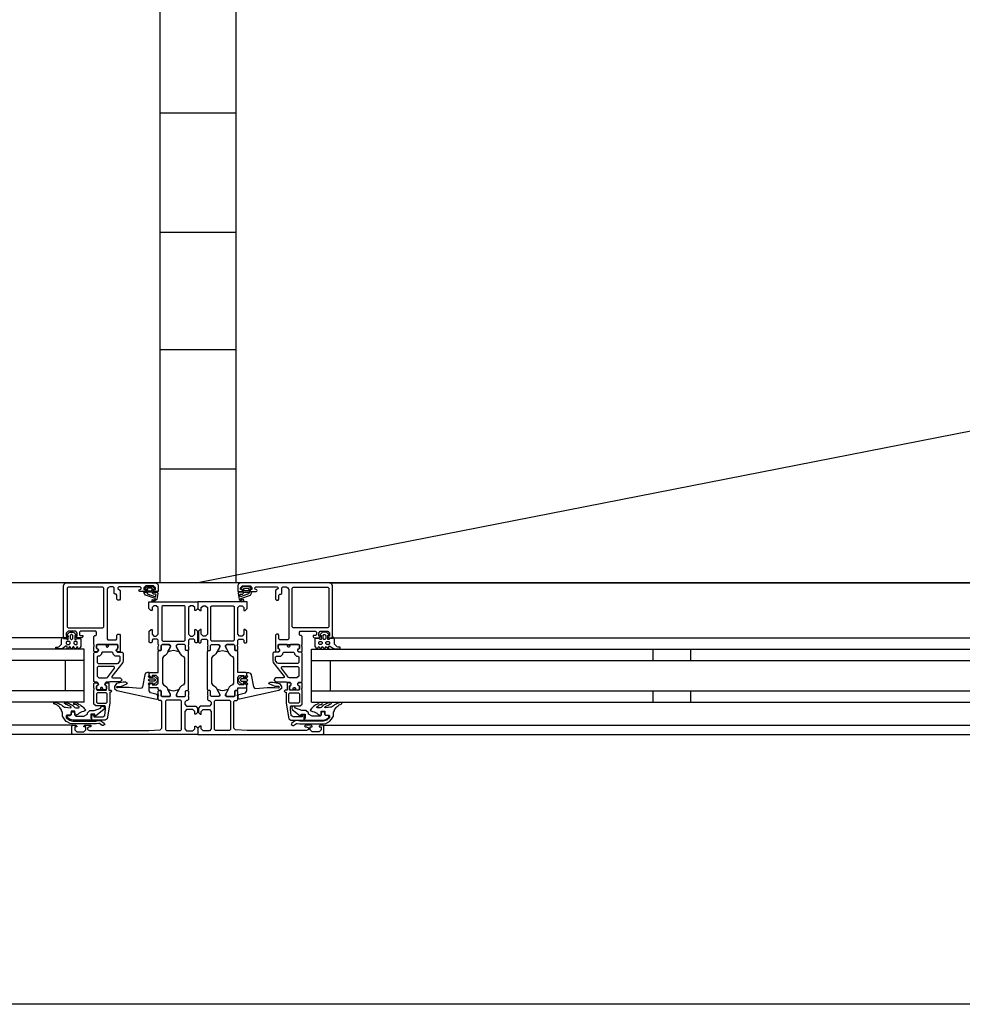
# Model space of a CAD drawing. Header units: millimetres. Extents: x -532 to 413144, y -532 to 654275.
# Tile 24 of 210: x 21506 to 22003, y 12328 to 12847. Entities that reach past the tile are written whole.
import ezdxf

# ---------------------------------------------------------------- set-up
doc = ezdxf.new("R2010")
doc.units = ezdxf.units.MM
doc.header["$LTSCALE"] = 100
for name, color, linetype in [('A-0220-WAND-BI', 7, 'Continuous'), ('A-0310-KOZIJN-BU', 7, 'Continuous'), ('A-0410-AFWERKING-GEVEL', 7, 'Continuous'), ('BL313---_BUDEUR', 1, 'Continuous')]:
    doc.layers.add(name, color=color, linetype=linetype)

msp = doc.modelspace()

# ---------------------------------------------------------------- linework, layer by layer
at = {"layer": 'A-0220-WAND-BI'}
for p, q in [((21620, 12798), (21580, 12798)), ((21620, 12735), (21580, 12735)), ((21620, 12673), (21580, 12673)), ((21620, 12610), (21580, 12610))]:
    msp.add_line(p, q, dxfattribs=at)
at = {"layer": 'A-0220-WAND-BI', "ltscale": 10}
for points in [[(21580, 12550), (21580, 12860)], [(21620, 12860), (21620, 12550)], [(21620, 12550), (21580, 12550)]]:
    msp.add_lwpolyline(points, dxfattribs=at)
at = {"layer": 'A-0310-KOZIJN-BU'}
for p, q in [((21840, 12515), (21840, 12509)), ((21860, 12515), (21860, 12509)), ((21840, 12493), (21840, 12487)), ((21860, 12493), (21860, 12487))]:
    msp.add_line(p, q, dxfattribs=at)
at = {"layer": 'A-0310-KOZIJN-BU', "ltscale": 10}
for points in [[(21530.5, 12550), (21150, 12550)], [(21529, 12521.5), (21529, 12548.5), (21529.5, 12549.6875), (21530.5, 12550), (21577.5, 12550), (21578.75, 12549.4375), (21579, 12548.5), (21579, 12545.5), (21577, 12545.5), (21576.5, 12546), (21576.5, 12546.5), (21577.5, 12546.5), (21577.5, 12547.5), (21576.5, 12548.5), (21572.5, 12548.5), (21571.5, 12547.5), (21571.5, 12546.5), (21572.5, 12546.5), (21572.5, 12546), (21572, 12545.5), (21569.25, 12545.5), (21568.875, 12545.65625), (21568.75, 12546), (21568.875, 12546.34375), (21569.25, 12546.5), (21569.5, 12546.5), (21569.875, 12546.65625), (21570, 12547), (21570, 12547.5), (21569.5, 12548), (21558.25, 12548), (21557.75, 12547.5), (21557.75, 12547), (21559, 12546), (21559, 12541.5), (21558.5, 12541), (21557.75, 12541), (21557.25, 12541.5), (21557.25, 12543.5), (21556.75, 12544), (21556.25, 12544), (21555.75, 12544.5), (21555.75, 12547.5), (21555.25, 12548), (21553.5, 12548), (21552.5, 12547.4375), (21552, 12546.5), (21552, 12520.5), (21552.5, 12520), (21556.75, 12520), (21557.25, 12520.5), (21557.25, 12522.5), (21557.75, 12523), (21558.5, 12523), (21559, 12522.5), (21559, 12517.5), (21559, 12517.3125), (21559, 12516.6875), (21559, 12516.5), (21559, 12514.03125), (21559, 12513.6875), (21558.75, 12513.6875), (21557.5, 12513.875), (21557, 12514), (21556.75, 12514.5), (21557, 12514.9375), (21557.75, 12515.375), (21557.75, 12515.71875), (21557.75, 12517.3125), (21557.5, 12517.5), (21546.75, 12517.5), (21546.5, 12517.3125), (21546.5, 12515.71875), (21546.5, 12515.375), (21547.25, 12515.03125), (21547.5, 12514.5), (21547.25, 12514), (21546.75, 12513.875), (21545.5, 12513.6875), (21545.25, 12513.78125), (21545, 12514.03125), (21545, 12516.5), (21545.25, 12516.6875), (21545.25, 12517.3125), (21545, 12517.5), (21545, 12521.6875), (21545.5, 12522.1875), (21546, 12522.1875), (21546.5, 12522.6875), (21546.5, 12524), (21546, 12524.5), (21538, 12524.5), (21537.5, 12524), (21537.5, 12522.6875), (21538, 12522.1875), (21539.25, 12522.1875), (21539.25, 12521.5), (21538.75, 12521), (21536, 12521), (21535.5, 12521.5), (21535.5, 12522), (21536.25, 12522), (21536.25, 12523.5), (21535.5, 12524.5), (21531.5, 12524.5), (21530.5, 12523.5), (21530.5, 12522), (21531.5, 12522), (21531.5, 12521.5), (21531, 12521), (21529.5, 12521), (21529, 12521.5)], [(21671, 12521.5), (21671, 12548.5), (21670.5, 12549.6875), (21669.5, 12550), (21622.5, 12550), (21621.25, 12549.4375), (21621, 12548.5), (21621, 12545.5), (21623, 12545.5), (21623.5, 12546), (21623.5, 12546.5), (21622.5, 12546.5), (21622.5, 12547.5), (21623.5, 12548.5), (21627.5, 12548.5), (21628.5, 12547.5), (21628.5, 12546.5), (21627.5, 12546.5), (21627.5, 12546), (21628, 12545.5), (21630.75, 12545.5), (21631.125, 12545.65625), (21631.25, 12546), (21631.125, 12546.34375), (21630.75, 12546.5), (21630.5, 12546.5), (21630.125, 12546.65625), (21630, 12547), (21630, 12547.5), (21630.5, 12548), (21641.75, 12548), (21642.25, 12547.5), (21642.25, 12547), (21641, 12546), (21641, 12541.5), (21641.5, 12541), (21642.25, 12541), (21642.75, 12541.5), (21642.75, 12543.5), (21643.25, 12544), (21643.75, 12544), (21644.25, 12544.5), (21644.25, 12547.5), (21644.75, 12548), (21646.5, 12548), (21647.5, 12547.4375), (21648, 12546.5), (21648, 12520.5), (21647.5, 12520), (21643.25, 12520), (21642.75, 12520.5), (21642.75, 12522.5), (21642.25, 12523), (21641.5, 12523), (21641, 12522.5), (21641, 12517.5), (21641, 12517.3125), (21641, 12516.6875), (21641, 12516.5), (21641, 12514.03125), (21641, 12513.6875), (21641.25, 12513.6875), (21642.5, 12513.875), (21643, 12514), (21643.25, 12514.5), (21643, 12514.9375), (21642.25, 12515.375), (21642.25, 12515.71875), (21642.25, 12517.3125), (21642.5, 12517.5), (21653.25, 12517.5), (21653.5, 12517.3125), (21653.5, 12515.71875), (21653.5, 12515.375), (21652.75, 12515.03125), (21652.5, 12514.5), (21652.75, 12514), (21653.25, 12513.875), (21654.5, 12513.6875), (21654.75, 12513.78125), (21655, 12514.03125), (21655, 12516.5), (21654.75, 12516.6875), (21654.75, 12517.3125), (21655, 12517.5), (21655, 12521.6875), (21654.5, 12522.1875), (21654, 12522.1875), (21653.5, 12522.6875), (21653.5, 12524), (21654, 12524.5), (21662, 12524.5), (21662.5, 12524), (21662.5, 12522.6875), (21662, 12522.1875), (21660.75, 12522.1875), (21660.75, 12521.5), (21661.25, 12521), (21664, 12521), (21664.5, 12521.5), (21664.5, 12522), (21663.75, 12522), (21663.75, 12523.5), (21664.5, 12524.5), (21668.5, 12524.5), (21669.5, 12523.5), (21669.5, 12522), (21668.5, 12522), (21668.5, 12521.5), (21669, 12521), (21670.5, 12521), (21671, 12521.5)], [(21669.5, 12550), (22050, 12550)], [(21575.75, 12546.3125), (21575.75, 12547.09375), (21575.625, 12547.3125), (21573.375, 12547.3125), (21573.125, 12547.125), (21573.125, 12546.3125), (21573.5, 12545.90625), (21575.375, 12545.90625), (21575.75, 12546.3125)], [(21576, 12544.59375), (21576, 12545.125), (21575.875, 12545.1875), (21573.25, 12545.1875), (21573.125, 12545.125), (21573.125, 12544.375), (21573.25, 12544.1875), (21577.5, 12542.59375), (21577.625, 12542.625), (21577.625, 12542.6875), (21577.875, 12543.875), (21577.75, 12544.09375), (21576.5, 12544.09375), (21576, 12544.59375)], [(21624, 12544.59375), (21624, 12545.125), (21624.125, 12545.1875), (21626.75, 12545.1875), (21626.875, 12545.125), (21626.875, 12544.375), (21626.75, 12544.1875), (21622.5, 12542.59375), (21622.375, 12542.625), (21622.375, 12542.6875), (21622.125, 12543.875), (21622.25, 12544.09375), (21623.5, 12544.09375), (21624, 12544.59375)], [(21624.25, 12546.3125), (21624.25, 12547.09375), (21624.375, 12547.3125), (21626.625, 12547.3125), (21626.875, 12547.125), (21626.875, 12546.3125), (21626.5, 12545.90625), (21624.625, 12545.90625), (21624.25, 12546.3125)], [(21528.5, 12521), (21150, 12521)], [(21671.5, 12521), (22050, 12521)], [(21540, 12515), (21150, 12515)], [(21540, 12487), (21540, 12515)], [(21554.5, 12500.625), (21554.5, 12500.125), (21555, 12499.84375), (21559, 12499.84375), (21560, 12498.84375), (21559, 12497.84375), (21553.5, 12497.84375), (21553, 12497.5625), (21551.5, 12497.5625), (21551, 12497.0625), (21551, 12496.1875), (21551.75, 12495.4375), (21551.75, 12494.0625), (21551.25, 12493.5625), (21550, 12493.5625), (21549.75, 12493.625), (21549.75, 12493.84375), (21549.75, 12494.3125), (21549.5, 12494.75), (21549, 12494.90625), (21548.75, 12494.75), (21548.5, 12494.3125), (21548.5, 12493.8125), (21548.5, 12493.625), (21548.25, 12493.5625), (21547, 12493.5625), (21546.5, 12494.0625), (21546.5, 12495.4375), (21547.25, 12496.1875), (21547.25, 12497.0625), (21546.75, 12497.5625), (21545.5, 12497.5625), (21545, 12498.0625), (21545, 12512.9375), (21545.5, 12513.4375), (21546.75, 12513.4375), (21547.25, 12513.9375), (21547.25, 12514.8125), (21546.5, 12515.59375), (21546.5, 12516.9375), (21547, 12517.4375), (21551.25, 12517.4375), (21551.5, 12517.3125), (21551.5, 12517), (21551.5, 12516.6875), (21551.75, 12516.3125), (21552, 12516.09375), (21552.5, 12516.3125), (21552.75, 12516.6875), (21552.75, 12517), (21552.75, 12517.3125), (21553, 12517.4375), (21557.25, 12517.4375), (21557.75, 12516.9375), (21557.75, 12515.59375), (21557, 12514.8125), (21557, 12513.9375), (21557.5, 12513.4375), (21560, 12513.4375), (21560.5, 12512.9375), (21560.5, 12509.09375), (21560.25, 12508.09375), (21554.5, 12500.625)], [(21645.5, 12500.625), (21645.5, 12500.125), (21645, 12499.84375), (21641, 12499.84375), (21640, 12498.84375), (21641, 12497.84375), (21646.5, 12497.84375), (21647, 12497.5625), (21648.5, 12497.5625), (21649, 12497.0625), (21649, 12496.1875), (21648.25, 12495.4375), (21648.25, 12494.0625), (21648.75, 12493.5625), (21650, 12493.5625), (21650.25, 12493.625), (21650.25, 12493.84375), (21650.25, 12494.3125), (21650.5, 12494.75), (21651, 12494.90625), (21651.25, 12494.75), (21651.5, 12494.3125), (21651.5, 12493.8125), (21651.5, 12493.625), (21651.75, 12493.5625), (21653, 12493.5625), (21653.5, 12494.0625), (21653.5, 12495.4375), (21652.75, 12496.1875), (21652.75, 12497.0625), (21653.25, 12497.5625), (21654.5, 12497.5625), (21655, 12498.0625), (21655, 12512.9375), (21654.5, 12513.4375), (21653.25, 12513.4375), (21652.75, 12513.9375), (21652.75, 12514.8125), (21653.5, 12515.59375), (21653.5, 12516.9375), (21653, 12517.4375), (21648.75, 12517.4375), (21648.5, 12517.3125), (21648.5, 12517), (21648.5, 12516.6875), (21648.25, 12516.3125), (21648, 12516.09375), (21647.5, 12516.3125), (21647.25, 12516.6875), (21647.25, 12517), (21647.25, 12517.3125), (21647, 12517.4375), (21642.75, 12517.4375), (21642.25, 12516.9375), (21642.25, 12515.59375), (21643, 12514.8125), (21643, 12513.9375), (21642.5, 12513.4375), (21640, 12513.4375), (21639.5, 12512.9375), (21639.5, 12509.09375), (21639.75, 12508.09375), (21645.5, 12500.625)], [(21660, 12515), (22050, 12515)], [(21660, 12487), (21660, 12515)], [(21540, 12509), (21150, 12509)], [(21530, 12493), (21530, 12509)], [(21660, 12509), (22050, 12509)], [(21670, 12493), (21670, 12509)], [(21547.25, 12505.84375), (21546.75, 12505.34375), (21546.75, 12500.84375), (21547.75, 12499.84375), (21551.75, 12499.84375), (21552.25, 12500.03125), (21556, 12505.03125), (21556, 12505.5625), (21555.5, 12505.84375), (21547.25, 12505.84375)], [(21569.5, 12494.3125), (21567.5, 12494.53125), (21565.5, 12494.6875), (21563.5, 12494.78125), (21561.5, 12494.8125), (21559.5, 12494.75), (21557.5, 12494.625), (21557.25, 12494.71875), (21557, 12495.03125), (21557.25, 12495.34375), (21559.25, 12495.28125), (21562.5, 12496.6875), (21562.75, 12497.03125), (21562.25, 12497.375), (21562, 12497.59375), (21560.5, 12497.71875), (21557, 12496.9375), (21556, 12495.4375), (21556, 12494.34375), (21557.25, 12493.3125), (21578.125, 12488.6875), (21578.625, 12488.78125), (21578.75, 12489.15625), (21578.75, 12490.6875), (21578.375, 12491.1875), (21575, 12492.09375), (21574.25, 12493.0625), (21574.25, 12496.3125), (21573.75, 12496.8125), (21574.25, 12497.3125), (21576.125, 12497.3125), (21576.125, 12496.59375), (21576.25, 12496.34375), (21576.625, 12496.34375), (21578.375, 12497.9375), (21578.75, 12498.6875), (21578.375, 12499.46875), (21576.625, 12501.0625), (21576.25, 12501.0625), (21576.125, 12500.8125), (21576.125, 12500.09375), (21574.25, 12500.09375), (21573.75, 12500.59375), (21574.25, 12501.09375), (21574.25, 12502.6875), (21573.375, 12502.6875), (21572.375, 12502.34375), (21571.875, 12501.46875), (21570.75, 12495.09375), (21570.25, 12494.4375), (21569.5, 12494.3125)], [(21630.5, 12494.3125), (21632.5, 12494.53125), (21634.5, 12494.6875), (21636.5, 12494.78125), (21638.5, 12494.8125), (21640.5, 12494.75), (21642.5, 12494.625), (21642.75, 12494.71875), (21643, 12495.03125), (21642.75, 12495.34375), (21640.75, 12495.28125), (21637.5, 12496.6875), (21637.25, 12497.03125), (21637.75, 12497.375), (21638, 12497.59375), (21639.5, 12497.71875), (21643, 12496.9375), (21644, 12495.4375), (21644, 12494.34375), (21642.75, 12493.3125), (21621.875, 12488.6875), (21621.375, 12488.78125), (21621.25, 12489.15625), (21621.25, 12490.6875), (21621.625, 12491.1875), (21625, 12492.09375), (21625.75, 12493.0625), (21625.75, 12496.3125), (21626.25, 12496.8125), (21625.75, 12497.3125), (21623.875, 12497.3125), (21623.875, 12496.59375), (21623.75, 12496.34375), (21623.375, 12496.34375), (21621.625, 12497.9375), (21621.25, 12498.6875), (21621.625, 12499.46875), (21623.375, 12501.0625), (21623.75, 12501.0625), (21623.875, 12500.8125), (21623.875, 12500.09375), (21625.75, 12500.09375), (21626.25, 12500.59375), (21625.75, 12501.09375), (21625.75, 12502.6875), (21626.625, 12502.6875), (21627.625, 12502.34375), (21628.125, 12501.46875), (21629.25, 12495.09375), (21629.75, 12494.4375), (21630.5, 12494.3125)], [(21652.75, 12505.84375), (21653.25, 12505.34375), (21653.25, 12500.84375), (21652.25, 12499.84375), (21648.25, 12499.84375), (21647.75, 12500.03125), (21644, 12505.03125), (21644, 12505.5625), (21644.5, 12505.84375), (21652.75, 12505.84375)], [(21574.375, 12498.09375), (21573.75, 12498.6875), (21574.375, 12499.3125), (21577.125, 12499.3125), (21577.75, 12498.6875), (21577.125, 12498.09375), (21574.375, 12498.09375)], [(21625.625, 12498.09375), (21626.25, 12498.6875), (21625.625, 12499.3125), (21622.875, 12499.3125), (21622.25, 12498.6875), (21622.875, 12498.09375), (21625.625, 12498.09375)], [(21540, 12493), (21150, 12493)], [(21544, 12477.5), (21544, 12480.3125), (21545, 12480.3125), (21545, 12479.3125), (21549.75, 12479.3125), (21550.75, 12480.125), (21551.25, 12483.34375), (21551.25, 12484.59375), (21550.75, 12485.09375), (21546, 12485.09375), (21545, 12486.09375), (21545, 12493.5), (21545.25, 12493.6875), (21545.25, 12494.3125), (21545, 12494.5), (21545, 12496.96875), (21545.25, 12497.21875), (21545.5, 12497.3125), (21546.75, 12497.125), (21547.25, 12497), (21547.5, 12496.5), (21547.25, 12495.96875), (21546.5, 12495.625), (21546.5, 12495.28125), (21546.5, 12493.6875), (21546.75, 12493.5), (21551.5, 12493.5), (21551.75, 12493.59375), (21551.75, 12493.6875), (21551.75, 12495.28125), (21551.75, 12495.625), (21551, 12496.09375), (21550.75, 12496.5), (21551, 12496.90625), (21551.5, 12497.125), (21552.75, 12497.3125), (21553, 12497.21875), (21553, 12496.96875), (21553, 12494.5), (21553, 12494.3125), (21553, 12493.6875), (21553, 12493.5), (21554, 12493.5), (21554.5, 12492.90625), (21554, 12492.3125), (21553.5, 12492.3125), (21553.5, 12486.59375), (21552, 12478.34375), (21551, 12477.5), (21544, 12477.5)], [(21656, 12477.5), (21656, 12480.3125), (21655, 12480.3125), (21655, 12479.3125), (21650.25, 12479.3125), (21649.25, 12480.125), (21648.75, 12483.34375), (21648.75, 12484.59375), (21649.25, 12485.09375), (21654, 12485.09375), (21655, 12486.09375), (21655, 12493.5), (21654.75, 12493.6875), (21654.75, 12494.3125), (21655, 12494.5), (21655, 12496.96875), (21654.75, 12497.21875), (21654.5, 12497.3125), (21653.25, 12497.125), (21652.75, 12497), (21652.5, 12496.5), (21652.75, 12495.96875), (21653.5, 12495.625), (21653.5, 12495.28125), (21653.5, 12493.6875), (21653.25, 12493.5), (21648.5, 12493.5), (21648.25, 12493.59375), (21648.25, 12493.6875), (21648.25, 12495.28125), (21648.25, 12495.625), (21649, 12496.09375), (21649.25, 12496.5), (21649, 12496.90625), (21648.5, 12497.125), (21647.25, 12497.3125), (21647, 12497.21875), (21647, 12496.96875), (21647, 12494.5), (21647, 12494.3125), (21647, 12493.6875), (21647, 12493.5), (21646, 12493.5), (21645.5, 12492.90625), (21646, 12492.3125), (21646.5, 12492.3125), (21646.5, 12486.59375), (21648, 12478.34375), (21649, 12477.5), (21656, 12477.5)], [(21660, 12493), (22050, 12493)], [(21582.875, 12472.6875), (21583.375, 12472.1875), (21590.75, 12472.1875), (21591.25, 12472.6875), (21591.25, 12487.6875), (21590.75, 12488.1875), (21583.375, 12488.1875), (21582.875, 12487.6875), (21582.875, 12472.6875)], [(21617.125, 12472.6875), (21616.625, 12472.1875), (21609.25, 12472.1875), (21608.75, 12472.6875), (21608.75, 12487.6875), (21609.25, 12488.1875), (21616.625, 12488.1875), (21617.125, 12487.6875), (21617.125, 12472.6875)], [(21540, 12487), (21150, 12487)], [(21660, 12487), (22050, 12487)], [(21534, 12475), (21150, 12475)], [(21666, 12475), (22050, 12475)], [(21534, 12470), (21150, 12470)], [(21666, 12470), (22050, 12470)], [(36900, 12327.625), (20700, 12327.625)]]:
    msp.add_lwpolyline(points, dxfattribs=at)
for points in [[(21549.75, 12526.3125), (21550.25, 12526.8125), (21550.25, 12547.3125), (21549.75, 12547.8125), (21531.5, 12547.8125), (21531, 12547.3125), (21531, 12526.8125), (21531.5, 12526.3125)], [(21576.375, 12546.625), (21576.25, 12546.46875), (21576.25, 12545.34375), (21576.375, 12545.1875), (21578.25, 12545.1875), (21578.625, 12544.96875), (21578.75, 12544.5), (21578.25, 12541.28125), (21576.75, 12540.1875), (21575.875, 12540.46875), (21575.75, 12540.78125), (21575.875, 12541.09375), (21576.125, 12541.1875), (21576.75, 12541), (21577.25, 12541.21875), (21577.5, 12541.6875), (21577.375, 12541.75), (21577.375, 12541.84375), (21572.25, 12543.5625), (21571.5, 12544.9375), (21571.875, 12545.1875), (21572.75, 12545.1875), (21572.875, 12545.34375), (21572.875, 12546.4375), (21572.75, 12546.625), (21571.875, 12546.78125), (21571.75, 12546.875), (21571.875, 12547.09375), (21572.625, 12547.8125), (21573.25, 12548.09375), (21575.75, 12548.09375), (21576.375, 12547.875), (21577.25, 12547.1875), (21577.375, 12547), (21577.25, 12546.84375)], [(21623.625, 12546.625), (21623.75, 12546.46875), (21623.75, 12545.34375), (21623.625, 12545.1875), (21621.75, 12545.1875), (21621.375, 12544.96875), (21621.25, 12544.5), (21621.75, 12541.28125), (21623.25, 12540.1875), (21624.125, 12540.46875), (21624.25, 12540.78125), (21624.125, 12541.09375), (21623.875, 12541.1875), (21623.25, 12541), (21622.75, 12541.21875), (21622.5, 12541.6875), (21622.625, 12541.75), (21622.625, 12541.84375), (21627.75, 12543.5625), (21628.5, 12544.9375), (21628.125, 12545.1875), (21627.25, 12545.1875), (21627.125, 12545.34375), (21627.125, 12546.4375), (21627.25, 12546.625), (21628.125, 12546.78125), (21628.25, 12546.875), (21628.125, 12547.09375), (21627.375, 12547.8125), (21626.75, 12548.09375), (21624.25, 12548.09375), (21623.625, 12547.875), (21622.75, 12547.1875), (21622.625, 12547), (21622.75, 12546.84375)], [(21650.25, 12526.3125), (21649.75, 12526.8125), (21649.75, 12547.3125), (21650.25, 12547.8125), (21668.5, 12547.8125), (21669, 12547.3125), (21669, 12526.8125), (21668.5, 12526.3125)], [(21579, 12517.5), (21579, 12519.8125), (21578.5, 12520.3125), (21576.25, 12520.3125), (21575.75, 12519.8125), (21575.75, 12518.8125), (21575.25, 12518.3125), (21574.75, 12518.3125), (21574.25, 12518.8125), (21574.25, 12524.5), (21575.25, 12525.5), (21575.75, 12525.5), (21575.75, 12523), (21576.75, 12522), (21578, 12522), (21579, 12523), (21579, 12530), (21579, 12531), (21579, 12537), (21578, 12538), (21576.75, 12538), (21575.75, 12537), (21575.75, 12535.5), (21575.125, 12535.5), (21574, 12536.59375), (21574, 12540), (21600, 12540), (21600, 12536.59375), (21598.90625, 12535.5), (21598.3125, 12535.5), (21598.3125, 12537), (21597.3125, 12538), (21596, 12538), (21595, 12537), (21595, 12531), (21595, 12530), (21595, 12523), (21596, 12522), (21597.3125, 12522), (21598.3125, 12523), (21598.3125, 12525.5), (21598.8125, 12525.5), (21599.8125, 12524.5), (21599.8125, 12518.8125), (21599.3125, 12518.3125), (21598.8125, 12518.3125), (21598.3125, 12518.8125), (21598.3125, 12519.8125), (21597.8125, 12520.3125), (21595.5, 12520.3125), (21595, 12519.8125), (21595, 12517.5), (21594.8125, 12516.78125), (21595, 12516.5), (21595, 12514.59375), (21594.71875, 12514.3125), (21593.71875, 12514.3125), (21593.40625, 12514.59375), (21593.40625, 12517), (21592.90625, 12517.5), (21589, 12517.5), (21588.5, 12517), (21588.5, 12516.3125), (21589.9375, 12513.90625), (21589.9375, 12513.84375), (21589.9375, 12513.78125), (21589.8125, 12513.6875), (21588.625, 12513.9375), (21587, 12514.40625), (21585.4375, 12513.9375), (21584.3125, 12513.71875), (21584.125, 12513.90625), (21585.5, 12516.3125), (21585.5, 12517), (21585, 12517.5), (21581.125, 12517.5), (21580.625, 12517), (21580.625, 12514.59375), (21580.375, 12514.3125), (21579.375, 12514.3125), (21579, 12514.59375), (21579, 12516.5), (21579.25, 12517.21875)], [(21621, 12517.5), (21621, 12519.8125), (21621.5, 12520.3125), (21623.75, 12520.3125), (21624.25, 12519.8125), (21624.25, 12518.8125), (21624.75, 12518.3125), (21625.25, 12518.3125), (21625.75, 12518.8125), (21625.75, 12524.5), (21624.75, 12525.5), (21624.25, 12525.5), (21624.25, 12523), (21623.25, 12522), (21622, 12522), (21621, 12523), (21621, 12530), (21621, 12531), (21621, 12537), (21622, 12538), (21623.25, 12538), (21624.25, 12537), (21624.25, 12535.5), (21624.875, 12535.5), (21626, 12536.59375), (21626, 12540), (21600, 12540), (21600, 12536.59375), (21601.09375, 12535.5), (21601.6875, 12535.5), (21601.6875, 12537), (21602.6875, 12538), (21604, 12538), (21605, 12537), (21605, 12531), (21605, 12530), (21605, 12523), (21604, 12522), (21602.6875, 12522), (21601.6875, 12523), (21601.6875, 12525.5), (21601.1875, 12525.5), (21600.1875, 12524.5), (21600.1875, 12518.8125), (21600.6875, 12518.3125), (21601.1875, 12518.3125), (21601.6875, 12518.8125), (21601.6875, 12519.8125), (21602.1875, 12520.3125), (21604.5, 12520.3125), (21605, 12519.8125), (21605, 12517.5), (21605.1875, 12516.78125), (21605, 12516.5), (21605, 12514.59375), (21605.28125, 12514.3125), (21606.28125, 12514.3125), (21606.59375, 12514.59375), (21606.59375, 12517), (21607.09375, 12517.5), (21611, 12517.5), (21611.5, 12517), (21611.5, 12516.3125), (21610.0625, 12513.90625), (21610.0625, 12513.84375), (21610.0625, 12513.78125), (21610.1875, 12513.6875), (21611.375, 12513.9375), (21613, 12514.40625), (21614.5625, 12513.9375), (21615.6875, 12513.71875), (21615.875, 12513.90625), (21614.5, 12516.3125), (21614.5, 12517), (21615, 12517.5), (21618.875, 12517.5), (21619.375, 12517), (21619.375, 12514.59375), (21619.625, 12514.3125), (21620.625, 12514.3125), (21621, 12514.59375), (21621, 12516.5), (21620.75, 12517.21875)], [(21581.375, 12519.3125), (21592.71875, 12519.3125), (21593.21875, 12519.8125), (21593.21875, 12537.5), (21592.71875, 12538), (21581.375, 12538), (21580.875, 12537.5), (21580.875, 12519.8125)], [(21618.625, 12519.3125), (21607.28125, 12519.3125), (21606.78125, 12519.8125), (21606.78125, 12537.5), (21607.28125, 12538), (21618.625, 12538), (21619.125, 12537.5), (21619.125, 12519.8125)], [(21528, 12520.1875), (21528.5, 12521.1875), (21529, 12521.59375), (21529, 12520.6875), (21530.5, 12520.6875), (21531, 12520.21875), (21531.5, 12520.21875), (21531.5, 12520.6875), (21531.5, 12522), (21531.5, 12522.3125), (21531.5, 12522.3125), (21531, 12522.53125), (21531, 12522.8125), (21532, 12523.84375), (21532.5, 12524), (21534, 12524), (21534.5, 12523.84375), (21535.5, 12522.8125), (21535.5, 12522.625), (21535.5, 12522.375), (21535, 12522.21875), (21535, 12522), (21535, 12520.6875), (21535, 12520.21875), (21535.5, 12520.21875), (21536, 12520.6875), (21537.75, 12520.6875), (21538.25, 12520.40625), (21538.25, 12516.40625), (21537.5, 12515.40625), (21537.25, 12515.1875), (21536.75, 12515.40625), (21536.5, 12516.1875), (21536.25, 12516.40625), (21536, 12516.1875), (21535.5, 12515.40625), (21535.5, 12515.1875), (21535, 12515.40625), (21534.5, 12516.1875), (21534.5, 12516.40625), (21534, 12516.1875), (21533.5, 12515.40625), (21533.5, 12515.1875), (21533, 12515.40625), (21532.5, 12516.1875), (21532.5, 12516.40625), (21532, 12516.1875), (21531.5, 12515.40625), (21531.5, 12515.1875), (21531, 12515.46875), (21531, 12516.3125), (21530.5, 12516.8125), (21529, 12515.6875), (21528, 12515.1875), (21525, 12515.1875), (21525, 12515.625), (21525, 12515.84375), (21525, 12516.0625), (21526, 12516.15625), (21526.5, 12516.28125), (21528, 12517.65625)], [(21672, 12520.1875), (21671.5, 12521.1875), (21671, 12521.59375), (21671, 12520.6875), (21669.5, 12520.6875), (21669, 12520.21875), (21668.5, 12520.21875), (21668.5, 12520.6875), (21668.5, 12522), (21668.5, 12522.3125), (21668.5, 12522.3125), (21669, 12522.53125), (21669, 12522.8125), (21668, 12523.84375), (21667.5, 12524), (21666, 12524), (21665.5, 12523.84375), (21664.5, 12522.8125), (21664.5, 12522.625), (21664.5, 12522.375), (21665, 12522.21875), (21665, 12522), (21665, 12520.6875), (21665, 12520.21875), (21664.5, 12520.21875), (21664, 12520.6875), (21662.25, 12520.6875), (21661.75, 12520.40625), (21661.75, 12516.40625), (21662.5, 12515.40625), (21662.75, 12515.1875), (21663.25, 12515.40625), (21663.5, 12516.1875), (21663.75, 12516.40625), (21664, 12516.1875), (21664.5, 12515.40625), (21664.5, 12515.1875), (21665, 12515.40625), (21665.5, 12516.1875), (21665.5, 12516.40625), (21666, 12516.1875), (21666.5, 12515.40625), (21666.5, 12515.1875), (21667, 12515.40625), (21667.5, 12516.1875), (21667.5, 12516.40625), (21668, 12516.1875), (21668.5, 12515.40625), (21668.5, 12515.1875), (21669, 12515.46875), (21669, 12516.3125), (21669.5, 12516.8125), (21671, 12515.6875), (21672, 12515.1875), (21675, 12515.1875), (21675, 12515.625), (21675, 12515.84375), (21675, 12516.0625), (21674, 12516.15625), (21673.5, 12516.28125), (21672, 12517.65625)], [(21532, 12519.1875), (21531, 12519.1875), (21530.5, 12518.6875), (21530.5, 12518.09375), (21531, 12517.59375), (21532, 12517.59375), (21532.5, 12518.09375), (21532.5, 12518.6875)], [(21533.5, 12520.1875), (21534, 12520.6875), (21534, 12522.3125), (21533.5, 12522.8125), (21533, 12522.8125), (21532.5, 12522.3125), (21532.5, 12520.6875), (21533, 12520.1875)], [(21536, 12519.1875), (21535, 12519.1875), (21534.5, 12518.6875), (21534.5, 12518.09375), (21535, 12517.59375), (21536, 12517.59375), (21536.25, 12518.09375), (21536.25, 12518.6875)], [(21664, 12519.1875), (21665, 12519.1875), (21665.5, 12518.6875), (21665.5, 12518.09375), (21665, 12517.59375), (21664, 12517.59375), (21663.75, 12518.09375), (21663.75, 12518.6875)], [(21666.5, 12520.1875), (21666, 12520.6875), (21666, 12522.3125), (21666.5, 12522.8125), (21667, 12522.8125), (21667.5, 12522.3125), (21667.5, 12520.6875), (21667, 12520.1875)], [(21668, 12519.1875), (21669, 12519.1875), (21669.5, 12518.6875), (21669.5, 12518.09375), (21669, 12517.59375), (21668, 12517.59375), (21667.5, 12518.09375), (21667.5, 12518.6875)], [(21547.25, 12507.4375), (21557.5, 12507.4375), (21558, 12507.625), (21559, 12508.84375), (21559, 12509.125), (21559, 12510.9375), (21558.5, 12511.4375), (21556.25, 12511.4375), (21555.25, 12512.4375), (21555.25, 12512.9375), (21554.75, 12513.4375), (21549.5, 12513.4375), (21549, 12512.9375), (21549, 12512.4375), (21548, 12511.4375), (21547.25, 12511.4375), (21546.75, 12510.9375), (21546.75, 12507.9375)], [(21552, 12517.3125), (21551.75, 12517.1875), (21551.5, 12516.65625), (21551.75, 12516.28125), (21552.25, 12516.125), (21552.5, 12516.28125), (21552.75, 12516.65625), (21552.5, 12517.1875)], [(21580.375, 12514.3125), (21580.625, 12514.59375), (21580.625, 12517), (21581.125, 12517.5), (21584.6875, 12517.5), (21585.5, 12516.78125), (21585.375, 12515.96875), (21583.5, 12512.5625), (21582.75, 12511.78125), (21581.75, 12511.25), (21581.25, 12510.375), (21581.25, 12497.125), (21581.75, 12496.25), (21582.75, 12495.71875), (21583.5, 12494.9375), (21585.375, 12491.53125), (21585.375, 12490.4375), (21584.6875, 12490), (21581.125, 12490), (21580.625, 12490.5), (21580.625, 12492.90625), (21580.375, 12493.1875), (21579.5, 12493.1875), (21579, 12493.6875), (21579, 12494.6875), (21574.75, 12494.6875), (21574.25, 12495.1875), (21574.25, 12496.03125), (21575, 12497), (21575.75, 12497.1875), (21575.75, 12496.1875), (21578, 12496.1875), (21579, 12497.1875), (21579, 12500.1875), (21578, 12501.1875), (21575.75, 12501.1875), (21575.75, 12500.1875), (21575, 12500.40625), (21574.25, 12501.375), (21574.25, 12502.1875), (21574.75, 12502.6875), (21579, 12502.6875), (21579, 12513.8125), (21579.5, 12514.3125)], [(21593.71875, 12514.3125), (21593.40625, 12514.59375), (21593.40625, 12517), (21592.90625, 12517.5), (21589.375, 12517.5), (21588.5625, 12516.78125), (21588.6875, 12515.96875), (21590.625, 12512.5625), (21591.375, 12511.78125), (21592.3125, 12511.25), (21592.8125, 12510.375), (21592.8125, 12497.125), (21592.3125, 12496.25), (21591.375, 12495.71875), (21590.625, 12494.9375), (21588.6875, 12491.53125), (21588.6875, 12490.4375), (21589.375, 12490), (21592.90625, 12490), (21593.40625, 12490.5), (21593.40625, 12492.90625), (21593.71875, 12493.1875), (21594.5, 12493.1875), (21595, 12493.6875), (21595, 12513.8125), (21594.5, 12514.3125)], [(21606.28125, 12514.3125), (21606.59375, 12514.59375), (21606.59375, 12517), (21607.09375, 12517.5), (21610.625, 12517.5), (21611.4375, 12516.78125), (21611.3125, 12515.96875), (21609.375, 12512.5625), (21608.625, 12511.78125), (21607.6875, 12511.25), (21607.1875, 12510.375), (21607.1875, 12497.125), (21607.6875, 12496.25), (21608.625, 12495.71875), (21609.375, 12494.9375), (21611.3125, 12491.53125), (21611.3125, 12490.4375), (21610.625, 12490), (21607.09375, 12490), (21606.59375, 12490.5), (21606.59375, 12492.90625), (21606.28125, 12493.1875), (21605.5, 12493.1875), (21605, 12493.6875), (21605, 12513.8125), (21605.5, 12514.3125)], [(21619.625, 12514.3125), (21619.375, 12514.59375), (21619.375, 12517), (21618.875, 12517.5), (21615.3125, 12517.5), (21614.5, 12516.78125), (21614.625, 12515.96875), (21616.5, 12512.5625), (21617.25, 12511.78125), (21618.25, 12511.25), (21618.75, 12510.375), (21618.75, 12497.125), (21618.25, 12496.25), (21617.25, 12495.71875), (21616.5, 12494.9375), (21614.625, 12491.53125), (21614.625, 12490.4375), (21615.3125, 12490), (21618.875, 12490), (21619.375, 12490.5), (21619.375, 12492.90625), (21619.625, 12493.1875), (21620.5, 12493.1875), (21621, 12493.6875), (21621, 12494.6875), (21625.25, 12494.6875), (21625.75, 12495.1875), (21625.75, 12496.03125), (21625, 12497), (21624.25, 12497.1875), (21624.25, 12496.1875), (21622, 12496.1875), (21621, 12497.1875), (21621, 12500.1875), (21622, 12501.1875), (21624.25, 12501.1875), (21624.25, 12500.1875), (21625, 12500.40625), (21625.75, 12501.375), (21625.75, 12502.1875), (21625.25, 12502.6875), (21621, 12502.6875), (21621, 12513.8125), (21620.5, 12514.3125)], [(21652.75, 12507.4375), (21642.5, 12507.4375), (21642, 12507.625), (21641, 12508.84375), (21641, 12509.125), (21641, 12510.9375), (21641.5, 12511.4375), (21643.75, 12511.4375), (21644.75, 12512.4375), (21644.75, 12512.9375), (21645.25, 12513.4375), (21650.5, 12513.4375), (21651, 12512.9375), (21651, 12512.4375), (21652, 12511.4375), (21652.75, 12511.4375), (21653.25, 12510.9375), (21653.25, 12507.9375)], [(21648, 12517.3125), (21648.25, 12517.1875), (21648.5, 12516.65625), (21648.25, 12516.28125), (21647.75, 12516.125), (21647.5, 12516.28125), (21647.25, 12516.65625), (21647.5, 12517.1875)], [(21595, 12490), (21595, 12488.5), (21594.5, 12488), (21594, 12488), (21593, 12487), (21593, 12486), (21594, 12485), (21598.8125, 12485), (21599.8125, 12484), (21599.8125, 12481.6875), (21598.8125, 12480.6875), (21598.3125, 12480.6875), (21598.3125, 12482.1875), (21597.3125, 12483.1875), (21594, 12483.1875), (21593, 12482.1875), (21593, 12473), (21594, 12472), (21597.3125, 12472), (21598.3125, 12473), (21598.3125, 12474.5), (21598.90625, 12474.5), (21600, 12473.40625), (21600, 12470), (21534, 12470), (21533.5, 12470.5), (21533.5, 12474.5), (21534, 12475), (21535.5, 12475), (21536, 12474.5), (21536, 12474), (21535, 12474), (21535, 12472.5), (21536, 12471.5), (21539.75, 12471.5), (21540.75, 12472.5), (21540.75, 12474), (21539.75, 12474), (21539.75, 12474.5), (21540.25, 12475), (21543.25, 12475), (21543.75, 12474.5), (21543.25, 12474), (21542.75, 12474), (21541.75, 12473.5), (21541.75, 12472.6875), (21542.75, 12472.1875), (21574, 12472.1875), (21580.125, 12472.4375), (21581, 12473.4375), (21581, 12487.5), (21580.5, 12488), (21579.5, 12488), (21579, 12488.5), (21579, 12490), (21579.25, 12490.71875), (21579, 12491), (21579, 12492.90625), (21579.375, 12493.1875), (21580.375, 12493.1875), (21580.625, 12492.90625), (21580.625, 12490.5), (21581.125, 12490), (21585, 12490), (21585.5, 12490.5), (21585.5, 12491.1875), (21584.125, 12493.59375), (21584.125, 12493.6875), (21584.1875, 12493.78125), (21584.25, 12493.8125), (21586.125, 12493.28125), (21587, 12493.09375), (21587.9375, 12493.28125), (21589.75, 12493.78125), (21589.875, 12493.78125), (21589.9375, 12493.6875), (21589.9375, 12493.59375), (21588.5, 12491.1875), (21588.5, 12490.5), (21589, 12490), (21592.90625, 12490), (21593.40625, 12490.5), (21593.40625, 12492.90625), (21593.71875, 12493.1875), (21594.71875, 12493.1875), (21595, 12492.90625), (21595, 12491), (21594.8125, 12490.28125)], [(21549, 12494.90625), (21548.75, 12494.78125), (21548.5, 12494.25), (21548.75, 12493.875), (21549.25, 12493.71875), (21549.5, 12493.875), (21549.75, 12494.25), (21549.5, 12494.78125)], [(21605, 12490), (21605, 12488.5), (21605.5, 12488), (21606, 12488), (21607, 12487), (21607, 12486), (21606, 12485), (21601.1875, 12485), (21600.1875, 12484), (21600.1875, 12481.6875), (21601.1875, 12480.6875), (21601.6875, 12480.6875), (21601.6875, 12482.1875), (21602.6875, 12483.1875), (21606, 12483.1875), (21607, 12482.1875), (21607, 12473), (21606, 12472), (21602.6875, 12472), (21601.6875, 12473), (21601.6875, 12474.5), (21601.09375, 12474.5), (21600, 12473.40625), (21600, 12470), (21666, 12470), (21666.5, 12470.5), (21666.5, 12474.5), (21666, 12475), (21664.5, 12475), (21664, 12474.5), (21664, 12474), (21665, 12474), (21665, 12472.5), (21664, 12471.5), (21660.25, 12471.5), (21659.25, 12472.5), (21659.25, 12474), (21660.25, 12474), (21660.25, 12474.5), (21659.75, 12475), (21656.75, 12475), (21656.25, 12474.5), (21656.75, 12474), (21657.25, 12474), (21658.25, 12473.5), (21658.25, 12472.6875), (21657.25, 12472.1875), (21626, 12472.1875), (21619.875, 12472.4375), (21619, 12473.4375), (21619, 12487.5), (21619.5, 12488), (21620.5, 12488), (21621, 12488.5), (21621, 12490), (21620.75, 12490.71875), (21621, 12491), (21621, 12492.90625), (21620.625, 12493.1875), (21619.625, 12493.1875), (21619.375, 12492.90625), (21619.375, 12490.5), (21618.875, 12490), (21615, 12490), (21614.5, 12490.5), (21614.5, 12491.1875), (21615.875, 12493.59375), (21615.875, 12493.6875), (21615.8125, 12493.78125), (21615.75, 12493.8125), (21613.875, 12493.28125), (21613, 12493.09375), (21612.0625, 12493.28125), (21610.25, 12493.78125), (21610.125, 12493.78125), (21610.0625, 12493.6875), (21610.0625, 12493.59375), (21611.5, 12491.1875), (21611.5, 12490.5), (21611, 12490), (21607.09375, 12490), (21606.59375, 12490.5), (21606.59375, 12492.90625), (21606.28125, 12493.1875), (21605.28125, 12493.1875), (21605, 12492.90625), (21605, 12491), (21605.1875, 12490.28125)], [(21651, 12494.90625), (21651.25, 12494.78125), (21651.5, 12494.25), (21651.25, 12493.875), (21650.75, 12493.71875), (21650.5, 12493.875), (21650.25, 12494.25), (21650.5, 12494.78125)], [(21552, 12487.09375), (21552, 12491.5), (21551.5, 12492), (21547, 12492), (21546.5, 12491.5), (21546.5, 12487.09375), (21547, 12486.59375), (21551.5, 12486.59375)], [(21648, 12487.09375), (21648, 12491.5), (21648.5, 12492), (21653, 12492), (21653.5, 12491.5), (21653.5, 12487.09375), (21653, 12486.59375), (21648.5, 12486.59375)], [(21534, 12477.09375), (21546, 12477.09375), (21547.75, 12477.4375), (21548.5, 12477.375), (21550.5, 12476.0625), (21550.75, 12475.21875), (21550, 12474.6875), (21549.5, 12474.84375), (21548, 12475.8125), (21547.75, 12475.875), (21547.75, 12475.875), (21546.25, 12475.59375), (21534, 12475.59375), (21532.5, 12475.875), (21531, 12476.625), (21530.5, 12476.90625), (21529.5, 12478.1875), (21528.5, 12479.78125), (21528.5, 12481.125), (21528.5, 12481.8125), (21528, 12482.4375), (21528, 12483.09375), (21527.5, 12483.6875), (21527, 12484.21875), (21526.5, 12484.71875), (21526, 12485.1875), (21525.5, 12485.59375), (21525, 12485.9375), (21524, 12486.1875), (21524, 12486.6875), (21524.5, 12486.875), (21525.5, 12486.65625), (21526.5, 12486.375), (21527, 12486), (21528, 12485.59375), (21528.5, 12485.09375), (21529.5, 12484.53125), (21530, 12484.375), (21532.5, 12484.09375), (21533, 12484.28125), (21533, 12484.53125), (21532.5, 12484.96875), (21531.5, 12485.34375), (21531, 12485.625), (21530.5, 12485.875), (21529.5, 12486.3125), (21529.5, 12486.5), (21530, 12486.875), (21530.5, 12486.78125), (21531.5, 12486.59375), (21532, 12486.375), (21532.5, 12486.0625), (21533.5, 12485.6875), (21534, 12485.25), (21534.5, 12484.78125), (21535, 12484.21875), (21535.5, 12484.09375), (21537, 12484.09375), (21537.25, 12484.28125), (21537.25, 12484.5625), (21536.75, 12484.96875), (21536.25, 12485.3125), (21536, 12485.59375), (21535.5, 12485.8125), (21534.5, 12485.9375), (21534.5, 12486.5625), (21535, 12486.875), (21536, 12486.65625), (21536.5, 12486.40625), (21537, 12486.09375), (21537.75, 12485.71875), (21538.25, 12485.3125), (21539, 12484.84375), (21539.5, 12484.3125), (21540, 12483.75), (21540.75, 12482.9375), (21540.25, 12482.46875), (21539.5, 12482.21875), (21538.75, 12481.9375), (21538, 12481.625), (21537.25, 12481.21875), (21536.75, 12480.78125), (21536, 12480.3125), (21535.5, 12479.96875), (21535.5, 12480.03125), (21535, 12480.3125), (21535, 12481.96875), (21535, 12482.28125), (21533, 12482.28125), (21533, 12481.96875), (21533, 12480.46875), (21532.5, 12480.1875), (21531, 12480.1875), (21530.5, 12479.875), (21530.5, 12479.15625), (21530.5, 12478.875), (21532, 12477.6875), (21532, 12477.53125)], [(21543, 12482.6875), (21545.25, 12482.6875), (21548.5, 12484), (21549, 12484.71875), (21549.5, 12485), (21550.25, 12484.71875), (21550.5, 12484), (21550.25, 12483.28125), (21550.25, 12483.1875), (21546, 12479.8125), (21545.5, 12479.8125), (21545.5, 12480.6875), (21543.5, 12480.6875), (21543.5, 12478.59375), (21543.75, 12478.3125), (21543.75, 12477.5), (21534, 12477.5), (21532.5, 12477.90625), (21531, 12479.0625), (21531, 12479.625), (21531.5, 12480), (21532.5, 12480), (21533, 12480.5), (21533, 12481.5), (21533.5, 12482), (21534.5, 12482), (21535, 12481.5), (21535, 12480.1875), (21535.5, 12479.6875), (21539.75, 12479.6875), (21541.75, 12480.8125), (21541.75, 12481.53125)], [(21666, 12477.09375), (21654, 12477.09375), (21652.25, 12477.4375), (21651.5, 12477.375), (21649.5, 12476.0625), (21649.25, 12475.21875), (21650, 12474.6875), (21650.5, 12474.84375), (21652, 12475.8125), (21652.25, 12475.875), (21652.25, 12475.875), (21653.75, 12475.59375), (21666, 12475.59375), (21667.5, 12475.875), (21669, 12476.625), (21669.5, 12476.90625), (21670.5, 12478.1875), (21671.5, 12479.78125), (21671.5, 12481.125), (21671.5, 12481.8125), (21672, 12482.4375), (21672, 12483.09375), (21672.5, 12483.6875), (21673, 12484.21875), (21673.5, 12484.71875), (21674, 12485.1875), (21674.5, 12485.59375), (21675, 12485.9375), (21676, 12486.1875), (21676, 12486.6875), (21675.5, 12486.875), (21674.5, 12486.65625), (21673.5, 12486.375), (21673, 12486), (21672, 12485.59375), (21671.5, 12485.09375), (21670.5, 12484.53125), (21670, 12484.375), (21667.5, 12484.09375), (21667, 12484.28125), (21667, 12484.53125), (21667.5, 12484.96875), (21668.5, 12485.34375), (21669, 12485.625), (21669.5, 12485.875), (21670.5, 12486.3125), (21670.5, 12486.5), (21670, 12486.875), (21669.5, 12486.78125), (21668.5, 12486.59375), (21668, 12486.375), (21667.5, 12486.0625), (21666.5, 12485.6875), (21666, 12485.25), (21665.5, 12484.78125), (21665, 12484.21875), (21664.5, 12484.09375), (21663, 12484.09375), (21662.75, 12484.28125), (21662.75, 12484.5625), (21663.25, 12484.96875), (21663.75, 12485.3125), (21664, 12485.59375), (21664.5, 12485.8125), (21665.5, 12485.9375), (21665.5, 12486.5625), (21665, 12486.875), (21664, 12486.65625), (21663.5, 12486.40625), (21663, 12486.09375), (21662.25, 12485.71875), (21661.75, 12485.3125), (21661, 12484.84375), (21660.5, 12484.3125), (21660, 12483.75), (21659.25, 12482.9375), (21659.75, 12482.46875), (21660.5, 12482.21875), (21661.25, 12481.9375), (21662, 12481.625), (21662.75, 12481.21875), (21663.25, 12480.78125), (21664, 12480.3125), (21664.5, 12479.96875), (21664.5, 12480.03125), (21665, 12480.3125), (21665, 12481.96875), (21665, 12482.28125), (21667, 12482.28125), (21667, 12481.96875), (21667, 12480.46875), (21667.5, 12480.1875), (21669, 12480.1875), (21669.5, 12479.875), (21669.5, 12479.15625), (21669.5, 12478.875), (21668, 12477.6875), (21668, 12477.53125)], [(21657, 12482.6875), (21654.75, 12482.6875), (21651.5, 12484), (21651, 12484.71875), (21650.5, 12485), (21649.75, 12484.71875), (21649.5, 12484), (21649.75, 12483.28125), (21649.75, 12483.1875), (21654, 12479.8125), (21654.5, 12479.8125), (21654.5, 12480.6875), (21656.5, 12480.6875), (21656.5, 12478.59375), (21656.25, 12478.3125), (21656.25, 12477.5), (21666, 12477.5), (21667.5, 12477.90625), (21669, 12479.0625), (21669, 12479.625), (21668.5, 12480), (21667.5, 12480), (21667, 12480.5), (21667, 12481.5), (21666.5, 12482), (21665.5, 12482), (21665, 12481.5), (21665, 12480.1875), (21664.5, 12479.6875), (21660.25, 12479.6875), (21658.25, 12480.8125), (21658.25, 12481.53125)]]:
    msp.add_lwpolyline(points, close=True, dxfattribs=at)
at = {"layer": 'A-0410-AFWERKING-GEVEL', "ltscale": 10}
msp.add_lwpolyline([(36900, 12550), (20700, 12550), (20700, 12860), (36900, 12860)], close=True, dxfattribs=at)
at = {"layer": 'BL313---_BUDEUR', "ltscale": 10}
msp.add_lwpolyline([(22500, 12550, 0.048485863), (22483.15625, 12723.3125), (21600, 12550)], format="xyb", dxfattribs=at)

doc.saveas('drawing.dxf')
